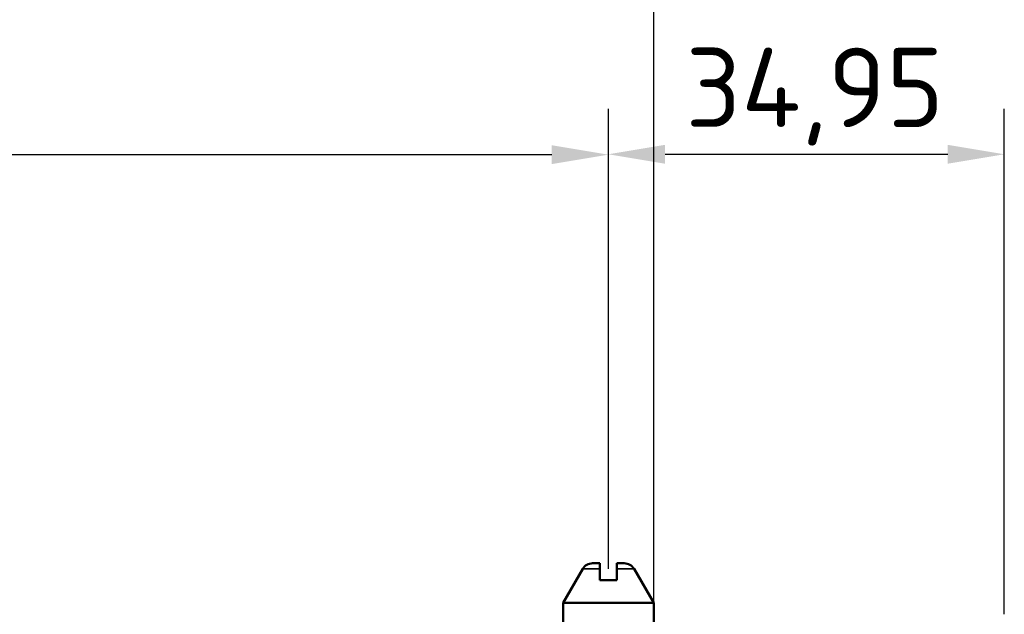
# Model space of a CAD drawing. Header units: millimetres. Extents: x 0 to 4638, y -120 to 1188.
# Tile 144 of 256: x 639 to 726, y 1024 to 1076. Entities that reach past the tile are written whole.
import ezdxf

# ---------------------------------------------------------------- set-up
doc = ezdxf.new("R2010")
doc.units = ezdxf.units.MM
doc.header["$LTSCALE"] = 2
for name, color, linetype, lineweight in [('Bemaßung (ISO)', 7, 'Continuous', 25), ('Sichtbar (ISO)', 7, 'Continuous', 50), ('Sichtbar schmal (ISO)', 7, 'Continuous', 35)]:
    doc.layers.add(name, color=color, linetype=linetype, lineweight=lineweight)
doc.styles.add('Notiztext (DIN)', font='isocpeur.ttf')
doc.dimstyles.new('Standard (DIN)', dxfattribs={"dimscale": 2, "dimtxt": 3.5, "dimasz": 2.5, "dimexe": 2, "dimexo": 0.5, "dimgap": 0.5, "dimtad": 1, "dimrnd": 1e-08, "dimtxsty": 'Notiztext (DIN)', "dimcen": 0.09, "dimdle": 10, "dimclrd": 256, "dimclre": 256, "dimclrt": 256, "dimadec": 0, "dimazin": 0, "dimtfac": 1, "dimtmove": 0, "dimatfit": 3, "dimfxl": 1, "dimtolj": 1, "dimtzin": 0, "dimlwd": -1, "dimlwe": -1, "dimarcsym": 0})

# ---------------------------------------------------------------- blocks, each defined once
blk = doc.blocks.new('*D18')
at = {"layer": 'Bemaßung (ISO)', "transparency": 16777216}
for p, q in [((264.895, 1027.902), (264.895, 1068.457)), ((690.895, 1027.902), (690.895, 1068.457)), ((685.895, 1064.457), (269.895, 1064.457))]:
    blk.add_line(p, q, dxfattribs=at)
for points in [[(269.895, 1065.29), (269.895, 1063.624), (264.895, 1064.457)], [(685.895, 1065.29), (685.895, 1063.624), (690.895, 1064.457)]]:
    blk.add_solid(points, dxfattribs=at)
at = {"layer": 'Defpoints', "color": 0, "transparency": 16777216}
for p in [(264.895, 1064.457), (264.895, 1026.902), (690.895, 1026.902)]:
    blk.add_point(p, dxfattribs=at)
at = {"layer": 'Bemaßung (ISO)', "transparency": 16777216, "insert": (470.935, 1072.457), "char_height": 7, "attachment_point": 1, "style": 'Notiztext (DIN)'}
blk.add_mtext('\\A1;426', dxfattribs=at)
blk = doc.blocks.new('*D37')
at = {"layer": 'Bemaßung (ISO)', "transparency": 16777216}
for p, q in [((260.895, 939.952), (260.895, 1084.205)), ((694.895, 939.352), (694.895, 1084.205)), ((265.895, 1080.205), (689.895, 1080.205))]:
    blk.add_line(p, q, dxfattribs=at)
for points in [[(265.895, 1081.038), (265.895, 1079.372), (260.895, 1080.205)], [(689.895, 1081.038), (689.895, 1079.372), (694.895, 1080.205)]]:
    blk.add_solid(points, dxfattribs=at)
at = {"layer": 'Defpoints', "color": 0, "transparency": 16777216}
for p in [(694.895, 1080.205), (260.895, 938.952), (694.895, 938.352)]:
    blk.add_point(p, dxfattribs=at)
at = {"layer": 'Bemaßung (ISO)', "transparency": 16777216, "insert": (470.545, 1088.205), "char_height": 7, "attachment_point": 1, "style": 'Notiztext (DIN)'}
blk.add_mtext('\\A1;434', dxfattribs=at)
blk = doc.blocks.new('*D45')
at = {"layer": 'Bemaßung (ISO)', "transparency": 16777216}
for p, q in [((690.895, 1027.902), (690.895, 1068.491)), ((725.845, 1023.902), (725.845, 1068.491)), ((695.895, 1064.491), (720.845, 1064.491))]:
    blk.add_line(p, q, dxfattribs=at)
for points in [[(695.895, 1065.325), (695.895, 1063.658), (690.895, 1064.491)], [(720.845, 1065.325), (720.845, 1063.658), (725.845, 1064.491)]]:
    blk.add_solid(points, dxfattribs=at)
at = {"layer": 'Defpoints', "color": 0, "transparency": 16777216}
for p in [(725.845, 1064.491), (690.895, 1026.902), (725.845, 1022.902)]:
    blk.add_point(p, dxfattribs=at)
at = {"layer": 'Bemaßung (ISO)', "transparency": 16777216, "insert": (697.695, 1073.891), "char_height": 7, "attachment_point": 1, "style": 'Notiztext (DIN)'}
blk.add_mtext('\\A1;34,95', dxfattribs=at)

msp = doc.modelspace()

# ---------------------------------------------------------------- linework, layer by layer
at = {"layer": 'Sichtbar (ISO)'}
for p, q in [((690.1447, 1028.4019), (689.4928, 1028.4019)), ((690.1447, 1028.4019), (690.1447, 1027.9019)), ((692.2966, 1028.4019), (691.6447, 1028.4019)), ((691.6447, 1027.9019), (691.6447, 1028.4019)), ((688.6267, 1027.9019), (686.8947, 1024.9019)), ((693.1626, 1027.9019), (694.8947, 1024.9019)), ((691.6447, 1026.9019), (690.1447, 1026.9019)), ((686.8947, 1024.9019), (694.8947, 1024.9019)), ((686.8947, 1022.9019), (686.8947, 1024.9019)), ((694.8947, 1022.9019), (694.8947, 1024.9019))]:
    msp.add_line(p, q, dxfattribs=at)
for centre, start, end in [((689.4928, 1027.4019), 90, 150), ((692.2966, 1027.4019), 30, 90)]:
    msp.add_arc(centre, 1, start, end, dxfattribs=at)
for points in [[(690.1447, 1027.9019), (690.1447, 1027.4637), (690.1447, 1026.9019)], [(691.6447, 1027.9019), (691.6447, 1027.4637), (691.6447, 1026.9019)]]:
    msp.add_rational_spline(points, [1.09960415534, 1.10582889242, 1.09655479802], degree=2, dxfattribs=at)
at = {"layer": 'Sichtbar schmal (ISO)'}
for p, q in [((688.6267, 1027.9019), (690.1447, 1027.9019)), ((691.6447, 1027.9019), (693.1626, 1027.9019))]:
    msp.add_line(p, q, dxfattribs=at)

# ---------------------------------------------------------------- dimensions: what is measured, and where the dimension line sits
at = {"layer": 'Bemaßung (ISO)'}
for base, p1, p2, picture, middle in [((694.8947, 1080.2049), (260.8947, 938.9519), (694.8947, 938.3519), '*D37', (477.8947, 1080.2049)), ((725.8447, 1064.4914), (690.8947, 1026.9019), (725.8447, 1022.9019), '*D45', (708.3697, 1064.4914)), ((264.8947, 1064.457), (690.8947, 1026.9019), (264.8947, 1026.9019), '*D18', (477.9347, 1064.457))]:
    dim = msp.add_linear_dim(base=base, p1=p1, p2=p2, angle=180, dimstyle='Standard (DIN)', override={"dimgap": 0.5, "dimdec": 2, "dimtol": 0, "dimlim": 0, "dimtp": 0, "dimtm": 0, "dimtdec": 2, "dimtofl": 0, "dimatfit": 1}, dxfattribs=at)
    dim.commit()
    dim.dimension.update_dxf_attribs({"geometry": picture, "text_midpoint": middle, "dimtype": 160})

doc.saveas('drawing.dxf')
